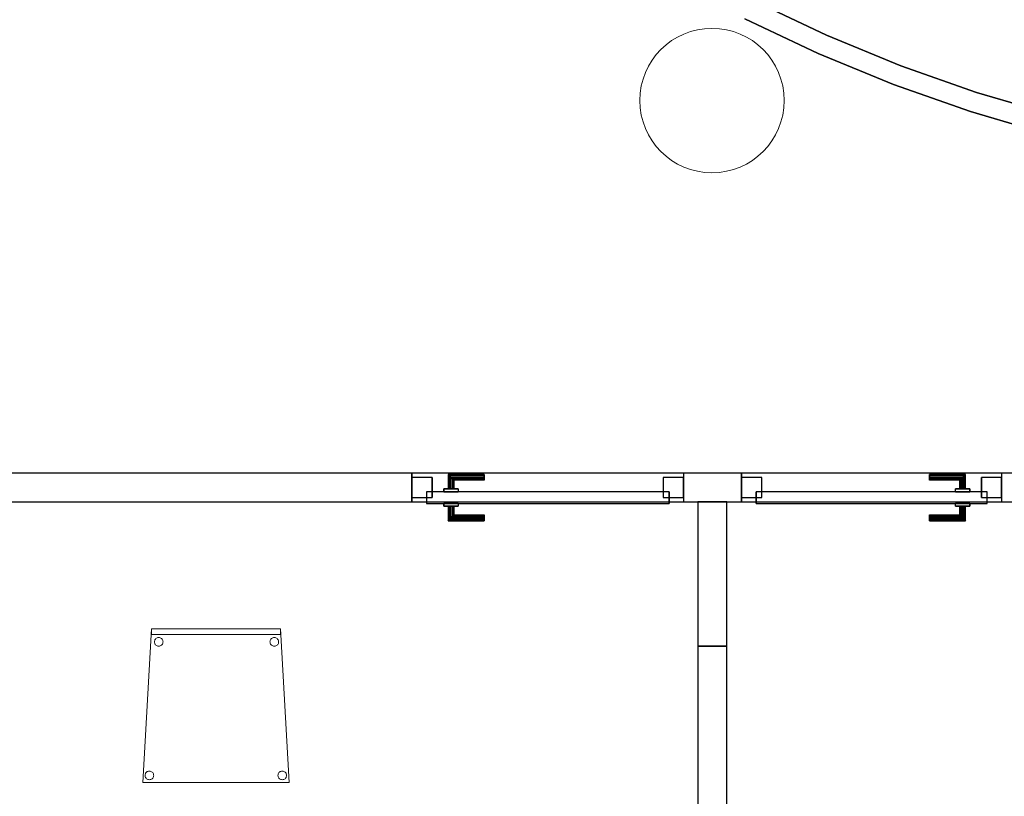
# Model space of a CAD drawing. Header units: metres. Extents: x 391.1 to 427.5, y 12.7 to 28.4.
# Tile 18 of 139: x 408.3 to 411.7, y 15.4 to 18.1. Entities that reach past the tile are written whole.
import ezdxf

# ---------------------------------------------------------------- set-up
doc = ezdxf.new("R2010")
doc.units = ezdxf.units.M
doc.layers.add('01_CARPINTERIA', color=5, linetype='Continuous', lineweight=25, true_color=0x0000ff)
for name, color, linetype, lineweight in [('02_MOBILIARIO', 7, 'Continuous', 18), ('A-COLS-____-MCUT', 7, 'Continuous', 18), ('A-COLS-____-OTLN', 7, 'Continuous', 18), ('A-DETL-____-MBND', 7, 'Continuous', 18), ('A-GENM-____-OTLN', 7, 'Continuous', 18), ('A-WALL-____-MCUT', 7, 'Continuous', 25), ('A-WALL-____-OTLN', 7, 'Continuous', 25)]:
    doc.layers.add(name, color=color, linetype=linetype, lineweight=lineweight)

# ---------------------------------------------------------------- blocks, each defined once
blk = doc.blocks.new('Family - Mampara P1-154568-04_TEL_P1')
at = {"layer": 'A-WALL-____-MCUT', "color": 253, "true_color": 0xaaaaaa}
for p, q in [((0.5, 0.1), (0, 0.1)), ((0, 0.1), (0, 0)), ((0.5, 0), (0.5, 0.1)), ((0, 0), (0.5, 0))]:
    blk.add_line(p, q, dxfattribs=at)
at = {"layer": 'A-WALL-____-OTLN', "color": 253, "true_color": 0xaaaaaa}
for p, q in [((0.5, 0.1), (0, 0.1)), ((0, 0.1), (0, 0)), ((0.5, 0), (0.5, 0.1)), ((0, 0), (0.5, 0))]:
    blk.add_line(p, q, dxfattribs=at)
at = {"layer": 'A-WALL-____-OTLN', "color": 253, "lineweight": 18, "true_color": 0xaaaaaa}
blk.add_line((0, 0), (0.5, 0), dxfattribs=at)
blk = doc.blocks.new('Family - Cadira confient_P1-154653-04_TEL_P1')
at = {"layer": 'A-DETL-____-MBND', "color": 253, "true_color": 0xaaaaaa}
for p, q in [((0, 0), (0.03, 0.5326)), ((0.03, 0.5326), (0, 0)), ((0.03, 0.5326), (0.4765, 0.5326)), ((0.4765, 0.5326), (0.03, 0.5326)), ((0.03, 0.5126), (0.03, 0.5326)), ((0.03, 0.5326), (0.4765, 0.5326)), ((0.4765, 0.5326), (0.03, 0.5326)), ((0.03, 0.5326), (0.03, 0.5126)), ((0.4765, 0.5126), (0.03, 0.5126)), ((0.03, 0.5126), (0.4765, 0.5126)), ((0.4765, 0.5326), (0.5065, 0)), ((0.5065, 0), (0.4765, 0.5326)), ((0.4765, 0.5326), (0.4765, 0.5126)), ((0.4765, 0.5126), (0.4765, 0.5326)), ((0.0397, 0.4876), (0.04, 0.4902)), ((0.04, 0.4902), (0.0397, 0.4876)), ((0.0399, 0.485), (0.0397, 0.4876)), ((0.0397, 0.4876), (0.0399, 0.485)), ((0.0406, 0.4825), (0.0399, 0.485)), ((0.0399, 0.485), (0.0406, 0.4825)), ((0.04, 0.4902), (0.0406, 0.4927)), ((0.0406, 0.4927), (0.04, 0.4902)), ((0.0406, 0.4927), (0.0417, 0.495)), ((0.0417, 0.495), (0.0406, 0.4927)), ((0.0417, 0.4801), (0.0406, 0.4825)), ((0.0406, 0.4825), (0.0417, 0.4801)), ((0.0417, 0.495), (0.0432, 0.4972)), ((0.0432, 0.4972), (0.0417, 0.495)), ((0.0432, 0.478), (0.0417, 0.4801)), ((0.0417, 0.4801), (0.0432, 0.478)), ((0.0432, 0.4972), (0.0451, 0.499)), ((0.0451, 0.499), (0.0432, 0.4972)), ((0.045, 0.4761), (0.0432, 0.478)), ((0.0432, 0.478), (0.045, 0.4761)), ((0.0451, 0.499), (0.0472, 0.5005)), ((0.0472, 0.5005), (0.0451, 0.499)), ((0.0472, 0.5005), (0.0496, 0.5016)), ((0.0496, 0.5016), (0.0472, 0.5005)), ((0.0496, 0.5016), (0.0521, 0.5022)), ((0.0521, 0.5022), (0.0496, 0.5016)), ((0.0521, 0.5022), (0.0547, 0.5024)), ((0.0547, 0.5024), (0.0521, 0.5022)), ((0.0547, 0.5024), (0.0573, 0.5022)), ((0.0573, 0.5022), (0.0547, 0.5024)), ((0.0573, 0.5022), (0.0598, 0.5015)), ((0.0598, 0.5015), (0.0573, 0.5022)), ((0.0598, 0.5015), (0.0622, 0.5004)), ((0.0622, 0.5004), (0.0598, 0.5015)), ((0.0622, 0.5004), (0.0643, 0.4989)), ((0.0643, 0.4989), (0.0622, 0.5004)), ((0.0661, 0.4779), (0.0642, 0.476)), ((0.0642, 0.476), (0.0661, 0.4779)), ((0.0643, 0.4989), (0.0661, 0.4971)), ((0.0661, 0.4971), (0.0643, 0.4989)), ((0.0661, 0.4971), (0.0676, 0.4949)), ((0.0676, 0.4949), (0.0661, 0.4971)), ((0.0676, 0.48), (0.0661, 0.4779)), ((0.0661, 0.4779), (0.0676, 0.48)), ((0.0676, 0.4949), (0.0687, 0.4926)), ((0.0687, 0.4926), (0.0676, 0.4949)), ((0.0687, 0.4823), (0.0676, 0.48)), ((0.0676, 0.48), (0.0687, 0.4823)), ((0.0687, 0.4926), (0.0694, 0.49)), ((0.0694, 0.49), (0.0687, 0.4926)), ((0.0694, 0.4848), (0.0687, 0.4823)), ((0.0687, 0.4823), (0.0694, 0.4848)), ((0.0694, 0.49), (0.0696, 0.4874)), ((0.0696, 0.4874), (0.0694, 0.49)), ((0.0696, 0.4874), (0.0694, 0.4848)), ((0.0694, 0.4848), (0.0696, 0.4874)), ((0.4397, 0.4876), (0.44, 0.4902)), ((0.44, 0.4902), (0.4397, 0.4876)), ((0.4399, 0.485), (0.4397, 0.4876)), ((0.4397, 0.4876), (0.4399, 0.485)), ((0.4406, 0.4825), (0.4399, 0.485)), ((0.4399, 0.485), (0.4406, 0.4825)), ((0.44, 0.4902), (0.4406, 0.4927)), ((0.4406, 0.4927), (0.44, 0.4902)), ((0.4406, 0.4927), (0.4417, 0.495)), ((0.4417, 0.495), (0.4406, 0.4927)), ((0.4417, 0.4801), (0.4406, 0.4825)), ((0.4406, 0.4825), (0.4417, 0.4801)), ((0.4417, 0.495), (0.4432, 0.4972)), ((0.4432, 0.4972), (0.4417, 0.495)), ((0.4432, 0.478), (0.4417, 0.4801)), ((0.4417, 0.4801), (0.4432, 0.478)), ((0.4432, 0.4972), (0.4451, 0.499)), ((0.4451, 0.499), (0.4432, 0.4972)), ((0.445, 0.4761), (0.4432, 0.478)), ((0.4432, 0.478), (0.445, 0.4761)), ((0.4451, 0.499), (0.4472, 0.5005)), ((0.4472, 0.5005), (0.4451, 0.499)), ((0.4472, 0.5005), (0.4496, 0.5016)), ((0.4496, 0.5016), (0.4472, 0.5005)), ((0.4496, 0.5016), (0.4521, 0.5022)), ((0.4521, 0.5022), (0.4496, 0.5016)), ((0.4521, 0.5022), (0.4547, 0.5024)), ((0.4547, 0.5024), (0.4521, 0.5022)), ((0.4547, 0.5024), (0.4573, 0.5022)), ((0.4573, 0.5022), (0.4547, 0.5024)), ((0.4573, 0.5022), (0.4598, 0.5015)), ((0.4598, 0.5015), (0.4573, 0.5022)), ((0.4598, 0.5015), (0.4622, 0.5004)), ((0.4622, 0.5004), (0.4598, 0.5015)), ((0.4622, 0.5004), (0.4643, 0.4989)), ((0.4643, 0.4989), (0.4622, 0.5004)), ((0.4661, 0.4779), (0.4642, 0.476)), ((0.4642, 0.476), (0.4661, 0.4779)), ((0.4643, 0.4989), (0.4661, 0.4971)), ((0.4661, 0.4971), (0.4643, 0.4989)), ((0.4661, 0.4971), (0.4676, 0.4949)), ((0.4676, 0.4949), (0.4661, 0.4971)), ((0.4676, 0.48), (0.4661, 0.4779)), ((0.4661, 0.4779), (0.4676, 0.48)), ((0.4676, 0.4949), (0.4687, 0.4926)), ((0.4687, 0.4926), (0.4676, 0.4949)), ((0.4687, 0.4823), (0.4676, 0.48)), ((0.4676, 0.48), (0.4687, 0.4823)), ((0.4687, 0.4926), (0.4694, 0.49)), ((0.4694, 0.49), (0.4687, 0.4926)), ((0.4694, 0.4848), (0.4687, 0.4823)), ((0.4687, 0.4823), (0.4694, 0.4848)), ((0.4694, 0.49), (0.4696, 0.4874)), ((0.4696, 0.4874), (0.4694, 0.49)), ((0.4696, 0.4874), (0.4694, 0.4848)), ((0.4694, 0.4848), (0.4696, 0.4874)), ((0.0471, 0.4746), (0.045, 0.4761)), ((0.045, 0.4761), (0.0471, 0.4746)), ((0.0495, 0.4735), (0.0471, 0.4746)), ((0.0471, 0.4746), (0.0495, 0.4735)), ((0.052, 0.4728), (0.0495, 0.4735)), ((0.0495, 0.4735), (0.052, 0.4728)), ((0.0546, 0.4726), (0.052, 0.4728)), ((0.052, 0.4728), (0.0546, 0.4726)), ((0.0572, 0.4728), (0.0546, 0.4726)), ((0.0546, 0.4726), (0.0572, 0.4728)), ((0.0597, 0.4734), (0.0572, 0.4728)), ((0.0572, 0.4728), (0.0597, 0.4734)), ((0.0621, 0.4745), (0.0597, 0.4734)), ((0.0597, 0.4734), (0.0621, 0.4745)), ((0.0642, 0.476), (0.0621, 0.4745)), ((0.0621, 0.4745), (0.0642, 0.476)), ((0.4471, 0.4746), (0.445, 0.4761)), ((0.445, 0.4761), (0.4471, 0.4746)), ((0.4495, 0.4735), (0.4471, 0.4746)), ((0.4471, 0.4746), (0.4495, 0.4735)), ((0.452, 0.4728), (0.4495, 0.4735)), ((0.4495, 0.4735), (0.452, 0.4728)), ((0.4546, 0.4726), (0.452, 0.4728)), ((0.452, 0.4728), (0.4546, 0.4726)), ((0.4572, 0.4728), (0.4546, 0.4726)), ((0.4546, 0.4726), (0.4572, 0.4728)), ((0.4597, 0.4734), (0.4572, 0.4728)), ((0.4572, 0.4728), (0.4597, 0.4734)), ((0.4621, 0.4745), (0.4597, 0.4734)), ((0.4597, 0.4734), (0.4621, 0.4745)), ((0.4642, 0.476), (0.4621, 0.4745)), ((0.4621, 0.4745), (0.4642, 0.476)), ((0.0094, 0.0326), (0.0109, 0.0347)), ((0.0109, 0.0347), (0.0094, 0.0326)), ((0.0109, 0.0347), (0.0127, 0.0366)), ((0.0127, 0.0366), (0.0109, 0.0347)), ((0.0127, 0.0366), (0.0149, 0.0381)), ((0.0149, 0.0381), (0.0127, 0.0366)), ((0.0149, 0.0381), (0.0172, 0.0392)), ((0.0172, 0.0392), (0.0149, 0.0381)), ((0.0172, 0.0392), (0.0198, 0.0398)), ((0.0198, 0.0398), (0.0172, 0.0392)), ((0.0198, 0.0398), (0.0224, 0.04)), ((0.0224, 0.04), (0.0198, 0.0398)), ((0.0224, 0.04), (0.0249, 0.0398)), ((0.0249, 0.0398), (0.0224, 0.04)), ((0.0249, 0.0398), (0.0275, 0.0391)), ((0.0275, 0.0391), (0.0249, 0.0398)), ((0.0275, 0.0391), (0.0298, 0.038)), ((0.0298, 0.038), (0.0275, 0.0391)), ((0.0298, 0.038), (0.0319, 0.0365)), ((0.0319, 0.0365), (0.0298, 0.038)), ((0.0319, 0.0365), (0.0338, 0.0346)), ((0.0338, 0.0346), (0.0319, 0.0365)), ((0.0338, 0.0346), (0.0353, 0.0325)), ((0.0353, 0.0325), (0.0338, 0.0346)), ((0.4694, 0.0326), (0.4709, 0.0347)), ((0.4709, 0.0347), (0.4694, 0.0326)), ((0.4709, 0.0347), (0.4727, 0.0366)), ((0.4727, 0.0366), (0.4709, 0.0347)), ((0.4727, 0.0366), (0.4749, 0.0381)), ((0.4749, 0.0381), (0.4727, 0.0366)), ((0.4749, 0.0381), (0.4772, 0.0392)), ((0.4772, 0.0392), (0.4749, 0.0381)), ((0.4772, 0.0392), (0.4798, 0.0398)), ((0.4798, 0.0398), (0.4772, 0.0392)), ((0.4798, 0.0398), (0.4824, 0.04)), ((0.4824, 0.04), (0.4798, 0.0398)), ((0.4824, 0.04), (0.4849, 0.0398)), ((0.4849, 0.0398), (0.4824, 0.04)), ((0.4849, 0.0398), (0.4875, 0.0391)), ((0.4875, 0.0391), (0.4849, 0.0398)), ((0.4875, 0.0391), (0.4898, 0.038)), ((0.4898, 0.038), (0.4875, 0.0391)), ((0.4898, 0.038), (0.4919, 0.0365)), ((0.4919, 0.0365), (0.4898, 0.038)), ((0.4919, 0.0365), (0.4938, 0.0346)), ((0.4938, 0.0346), (0.4919, 0.0365)), ((0.4938, 0.0346), (0.4953, 0.0325)), ((0.4953, 0.0325), (0.4938, 0.0346)), ((0.5065, 0), (0, 0)), ((0, 0), (0.5065, 0)), ((0.0074, 0.0252), (0.0076, 0.0278)), ((0.0076, 0.0278), (0.0074, 0.0252)), ((0.0076, 0.0226), (0.0074, 0.0252)), ((0.0074, 0.0252), (0.0076, 0.0226)), ((0.0076, 0.0278), (0.0083, 0.0303)), ((0.0083, 0.0303), (0.0076, 0.0278)), ((0.0082, 0.02), (0.0076, 0.0226)), ((0.0076, 0.0226), (0.0082, 0.02)), ((0.0093, 0.0177), (0.0082, 0.02)), ((0.0082, 0.02), (0.0093, 0.0177)), ((0.0083, 0.0303), (0.0094, 0.0326)), ((0.0094, 0.0326), (0.0083, 0.0303)), ((0.0108, 0.0155), (0.0093, 0.0177)), ((0.0093, 0.0177), (0.0108, 0.0155)), ((0.0126, 0.0137), (0.0108, 0.0155)), ((0.0108, 0.0155), (0.0126, 0.0137)), ((0.0148, 0.0122), (0.0126, 0.0137)), ((0.0126, 0.0137), (0.0148, 0.0122)), ((0.0171, 0.0111), (0.0148, 0.0122)), ((0.0148, 0.0122), (0.0171, 0.0111)), ((0.0196, 0.0104), (0.0171, 0.0111)), ((0.0171, 0.0111), (0.0196, 0.0104)), ((0.0222, 0.0102), (0.0196, 0.0104)), ((0.0196, 0.0104), (0.0222, 0.0102)), ((0.0248, 0.0104), (0.0222, 0.0102)), ((0.0222, 0.0102), (0.0248, 0.0104)), ((0.0273, 0.011), (0.0248, 0.0104)), ((0.0248, 0.0104), (0.0273, 0.011)), ((0.0297, 0.0121), (0.0273, 0.011)), ((0.0273, 0.011), (0.0297, 0.0121)), ((0.0318, 0.0136), (0.0297, 0.0121)), ((0.0297, 0.0121), (0.0318, 0.0136)), ((0.0337, 0.0154), (0.0318, 0.0136)), ((0.0318, 0.0136), (0.0337, 0.0154)), ((0.0352, 0.0176), (0.0337, 0.0154)), ((0.0337, 0.0154), (0.0352, 0.0176)), ((0.0363, 0.0199), (0.0352, 0.0176)), ((0.0352, 0.0176), (0.0363, 0.0199)), ((0.0353, 0.0325), (0.0363, 0.0301)), ((0.0363, 0.0301), (0.0353, 0.0325)), ((0.0363, 0.0301), (0.037, 0.0276)), ((0.037, 0.0276), (0.0363, 0.0301)), ((0.037, 0.0224), (0.0363, 0.0199)), ((0.0363, 0.0199), (0.037, 0.0224)), ((0.037, 0.0276), (0.0372, 0.025)), ((0.0372, 0.025), (0.037, 0.0276)), ((0.0372, 0.025), (0.037, 0.0224)), ((0.037, 0.0224), (0.0372, 0.025)), ((0.4674, 0.0252), (0.4676, 0.0278)), ((0.4676, 0.0278), (0.4674, 0.0252)), ((0.4676, 0.0226), (0.4674, 0.0252)), ((0.4674, 0.0252), (0.4676, 0.0226)), ((0.4676, 0.0278), (0.4683, 0.0303)), ((0.4683, 0.0303), (0.4676, 0.0278)), ((0.4682, 0.02), (0.4676, 0.0226)), ((0.4676, 0.0226), (0.4682, 0.02)), ((0.4693, 0.0177), (0.4682, 0.02)), ((0.4682, 0.02), (0.4693, 0.0177)), ((0.4683, 0.0303), (0.4694, 0.0326)), ((0.4694, 0.0326), (0.4683, 0.0303)), ((0.4708, 0.0155), (0.4693, 0.0177)), ((0.4693, 0.0177), (0.4708, 0.0155)), ((0.4726, 0.0137), (0.4708, 0.0155)), ((0.4708, 0.0155), (0.4726, 0.0137)), ((0.4748, 0.0122), (0.4726, 0.0137)), ((0.4726, 0.0137), (0.4748, 0.0122)), ((0.4771, 0.0111), (0.4748, 0.0122)), ((0.4748, 0.0122), (0.4771, 0.0111)), ((0.4796, 0.0104), (0.4771, 0.0111)), ((0.4771, 0.0111), (0.4796, 0.0104)), ((0.4822, 0.0102), (0.4796, 0.0104)), ((0.4796, 0.0104), (0.4822, 0.0102)), ((0.4848, 0.0104), (0.4822, 0.0102)), ((0.4822, 0.0102), (0.4848, 0.0104)), ((0.4873, 0.011), (0.4848, 0.0104)), ((0.4848, 0.0104), (0.4873, 0.011)), ((0.4897, 0.0121), (0.4873, 0.011)), ((0.4873, 0.011), (0.4897, 0.0121)), ((0.4918, 0.0136), (0.4897, 0.0121)), ((0.4897, 0.0121), (0.4918, 0.0136)), ((0.4937, 0.0154), (0.4918, 0.0136)), ((0.4918, 0.0136), (0.4937, 0.0154)), ((0.4952, 0.0176), (0.4937, 0.0154)), ((0.4937, 0.0154), (0.4952, 0.0176)), ((0.4963, 0.0199), (0.4952, 0.0176)), ((0.4952, 0.0176), (0.4963, 0.0199)), ((0.4953, 0.0325), (0.4963, 0.0301)), ((0.4963, 0.0301), (0.4953, 0.0325)), ((0.4963, 0.0301), (0.497, 0.0276)), ((0.497, 0.0276), (0.4963, 0.0301)), ((0.497, 0.0224), (0.4963, 0.0199)), ((0.4963, 0.0199), (0.497, 0.0224)), ((0.497, 0.0276), (0.4972, 0.025)), ((0.4972, 0.025), (0.497, 0.0276)), ((0.4972, 0.025), (0.497, 0.0224)), ((0.497, 0.0224), (0.4972, 0.025))]:
    blk.add_line(p, q, dxfattribs=at)
blk = doc.blocks.new('Family - Pilar P1-154722-04_TEL_P1')
at = {"layer": 'A-COLS-____-MCUT', "color": 253, "true_color": 0xaaaaaa}
for start, end in [(360, 180), (180, 360)]:
    blk.add_arc((0.25, 0.25), 0.25, start, end, dxfattribs=at)
at = {"layer": 'A-COLS-____-OTLN', "color": 253, "true_color": 0xaaaaaa}
for start, end in [(360, 180), (180, 360)]:
    blk.add_arc((0.25, 0.25), 0.25, start, end, dxfattribs=at)
blk = doc.blocks.new('Family - LONDR55-XX_ZZ-ARQ-CAA-M3D-Londres55-154789-04_TEL_P1')
at = {"layer": '01_CARPINTERIA', "color": 161, "true_color": 0xaaaaff}
for p, q in [((0.69, 0.1487), (0.69, 0.15)), ((0.69, 0.15), (0.69, 0.1487)), ((0.815, 0.15), (0.69, 0.15)), ((0.69, 0.145), (0.69, 0.1487)), ((0.69, 0.1487), (0.69, 0.145)), ((0.8137, 0.1487), (0.69, 0.1487)), ((0.8137, 0.1487), (0.69, 0.1487)), ((0.69, 0.14), (0.69, 0.145)), ((0.69, 0.145), (0.69, 0.14)), ((0.81, 0.145), (0.69, 0.145)), ((0.81, 0.145), (0.69, 0.145)), ((0.69, 0.135), (0.69, 0.14)), ((0.69, 0.14), (0.69, 0.135)), ((0.69, 0.14), (0.805, 0.14)), ((0.805, 0.14), (0.69, 0.14)), ((0.8, 0.135), (0.805, 0.14)), ((0.805, 0.14), (0.8, 0.135)), ((0.81, 0.145), (0.805, 0.14)), ((0.805, 0.14), (0.81, 0.145)), ((0.805, 0.14), (0.805, 0.1)), ((0.805, 0.1), (0.805, 0.14)), ((0.8137, 0.1487), (0.81, 0.145)), ((0.81, 0.145), (0.8137, 0.1487)), ((0.81, 0.1), (0.81, 0.145)), ((0.81, 0.1), (0.81, 0.145)), ((0.815, 0.15), (0.8137, 0.1487)), ((0.8137, 0.1487), (0.815, 0.15)), ((0.8137, 0.1), (0.8137, 0.1487)), ((0.8137, 0.1), (0.8137, 0.1487)), ((0.815, 0.1), (0.815, 0.15)), ((0.69, 0.135), (0.69, 0.1313)), ((0.69, 0.1313), (0.69, 0.135)), ((0.8, 0.135), (0.69, 0.135)), ((0.8, 0.135), (0.69, 0.135)), ((0.69, 0.1313), (0.69, 0.13)), ((0.69, 0.13), (0.69, 0.1313)), ((0.7963, 0.1313), (0.69, 0.1313)), ((0.7963, 0.1313), (0.69, 0.1313)), ((0.795, 0.13), (0.69, 0.13)), ((0.795, 0.13), (0.7963, 0.1313)), ((0.7963, 0.1313), (0.795, 0.13)), ((0.795, 0.1), (0.795, 0.13)), ((0.7963, 0.1313), (0.8, 0.135)), ((0.8, 0.135), (0.7963, 0.1313)), ((0.7963, 0.1), (0.7963, 0.1313)), ((0.7963, 0.1), (0.7963, 0.1313)), ((0.8, 0.1), (0.8, 0.135)), ((0.8, 0.1), (0.8, 0.135)), ((0.07, 0.07), (0, 0.07)), ((0, 0.07), (0, 0)), ((0.07, 0.07), (0, 0.07)), ((0, 0), (0, 0.07)), ((0.89, 0.09), (0.05, 0.09)), ((0.05, 0.09), (0.05, 0.05)), ((0.89, 0.09), (0.05, 0.09)), ((0.05, 0.05), (0.05, 0.09)), ((0.07, 0), (0.07, 0.07)), ((0.07, 0), (0.07, 0.07)), ((0.83, 0.1), (0.78, 0.1)), ((0.78, 0.1), (0.83, 0.1)), ((0.78, 0.09), (0.78, 0.1)), ((0.78, 0.09), (0.78, 0.1)), ((0.83, 0.09), (0.78, 0.09)), ((0.78, 0.09), (0.83, 0.09)), ((0.7963, 0.1), (0.795, 0.1)), ((0.795, 0.1), (0.7963, 0.1)), ((0.8, 0.1), (0.7963, 0.1)), ((0.7963, 0.1), (0.8, 0.1)), ((0.805, 0.1), (0.8, 0.1)), ((0.8, 0.1), (0.805, 0.1)), ((0.81, 0.1), (0.805, 0.1)), ((0.805, 0.1), (0.81, 0.1)), ((0.81, 0.1), (0.8137, 0.1)), ((0.8137, 0.1), (0.81, 0.1)), ((0.8137, 0.1), (0.815, 0.1)), ((0.815, 0.1), (0.8137, 0.1)), ((0.83, 0.09), (0.83, 0.1)), ((0.83, 0.1), (0.83, 0.09)), ((0.94, 0.07), (0.87, 0.07)), ((0.87, 0.07), (0.87, 0)), ((0.94, 0.07), (0.87, 0.07)), ((0.87, 0), (0.87, 0.07)), ((0.89, 0.05), (0.89, 0.09)), ((0.89, 0.05), (0.89, 0.09)), ((0.94, 0), (0.94, 0.07)), ((0.94, 0), (0.94, 0.07)), ((0.05, 0.05), (0.89, 0.05)), ((0.05, 0.05), (0.89, 0.05)), ((0.78, 0.05), (0.83, 0.05)), ((0.83, 0.05), (0.78, 0.05)), ((0.78, 0.04), (0.78, 0.05)), ((0.78, 0.04), (0.78, 0.05)), ((0.78, 0.04), (0.83, 0.04)), ((0.83, 0.04), (0.78, 0.04)), ((0.7963, 0.04), (0.795, 0.04)), ((0.795, 0.04), (0.7963, 0.04)), ((0.795, 0.01), (0.795, 0.04)), ((0.8, 0.04), (0.7963, 0.04)), ((0.7963, 0.04), (0.8, 0.04)), ((0.7963, 0.0087), (0.7963, 0.04)), ((0.7963, 0.0087), (0.7963, 0.04)), ((0.8, 0.04), (0.805, 0.04)), ((0.805, 0.04), (0.8, 0.04)), ((0.8, 0.005), (0.8, 0.04)), ((0.8, 0.005), (0.8, 0.04)), ((0.805, 0.04), (0.81, 0.04)), ((0.81, 0.04), (0.805, 0.04)), ((0.805, 0.04), (0.805, 0)), ((0.805, 0), (0.805, 0.04)), ((0.81, 0.04), (0.8137, 0.04)), ((0.8137, 0.04), (0.81, 0.04)), ((0.81, -0.005), (0.81, 0.04)), ((0.81, -0.005), (0.81, 0.04)), ((0.8137, 0.04), (0.815, 0.04)), ((0.815, 0.04), (0.8137, 0.04)), ((0.8137, -0.0087), (0.8137, 0.04)), ((0.8137, -0.0087), (0.8137, 0.04)), ((0.815, -0.01), (0.815, 0.04)), ((0.83, 0.04), (0.83, 0.05)), ((0.83, 0.05), (0.83, 0.04)), ((0, 0), (0.07, 0)), ((0, 0), (0.07, 0)), ((0.69, 0.0087), (0.69, 0.01)), ((0.69, 0.01), (0.69, 0.0087)), ((0.69, 0.01), (0.795, 0.01)), ((0.69, 0.005), (0.69, 0.0087)), ((0.69, 0.0087), (0.69, 0.005)), ((0.69, 0.0087), (0.7963, 0.0087)), ((0.69, 0.0087), (0.7963, 0.0087)), ((0.69, 0), (0.69, 0.005)), ((0.69, 0.005), (0.69, 0)), ((0.69, 0.005), (0.8, 0.005)), ((0.69, 0.005), (0.8, 0.005)), ((0.69, -0.005), (0.69, 0)), ((0.69, 0), (0.69, -0.005)), ((0.805, 0), (0.69, 0)), ((0.69, 0), (0.805, 0)), ((0.7963, 0.0087), (0.795, 0.01)), ((0.795, 0.01), (0.7963, 0.0087)), ((0.8, 0.005), (0.7963, 0.0087)), ((0.7963, 0.0087), (0.8, 0.005)), ((0.805, 0), (0.8, 0.005)), ((0.8, 0.005), (0.805, 0)), ((0.805, 0), (0.81, -0.005)), ((0.87, 0), (0.94, 0)), ((0.87, 0), (0.94, 0)), ((0.69, -0.005), (0.69, -0.0087)), ((0.69, -0.0087), (0.69, -0.005)), ((0.69, -0.005), (0.81, -0.005)), ((0.69, -0.005), (0.81, -0.005)), ((0.69, -0.0087), (0.69, -0.01)), ((0.69, -0.01), (0.69, -0.0087)), ((0.69, -0.0087), (0.8137, -0.0087)), ((0.69, -0.0087), (0.8137, -0.0087)), ((0.69, -0.01), (0.815, -0.01)), ((0.81, -0.005), (0.805, 0)), ((0.81, -0.005), (0.8137, -0.0087)), ((0.8137, -0.0087), (0.81, -0.005)), ((0.8137, -0.0087), (0.815, -0.01)), ((0.815, -0.01), (0.8137, -0.0087))]:
    blk.add_line(p, q, dxfattribs=at)
blk = doc.blocks.new('Family - Porta P1-154790-04_TEL_P1')
blk.add_blockref('Family - LONDR55-XX_ZZ-ARQ-CAA-M3D-Londres55-154789-04_TEL_P1', (0, 0))
blk = doc.blocks.new('Family - Mampara P1-154968-04_TEL_P1')
at = {"layer": 'A-WALL-____-MCUT', "color": 253, "true_color": 0xaaaaaa}
for p, q in [((9.6709, 0.1), (6.3089, 0.1)), ((9.6709, 0), (9.6709, 0.1)), ((10.772, 0.1), (10.5709, 0.1)), ((10.5709, 0.1), (10.5709, 0)), ((10.772, 0), (10.772, 0.1)), ((14.5287, 0.1), (11.712, 0.1)), ((11.712, 0.1), (11.712, 0)), ((6.3089, 0), (9.6709, 0)), ((10.5709, 0), (10.772, 0)), ((11.712, 0), (14.5287, 0))]:
    blk.add_line(p, q, dxfattribs=at)
at = {"layer": 'A-WALL-____-OTLN', "color": 253, "true_color": 0xaaaaaa}
for p, q in [((18.0374, 0.1), (2.9097, 0.1)), ((9.6709, 0), (9.6709, 0.1)), ((10.5709, 0.1), (9.6709, 0.1)), ((10.5709, 0), (10.5709, 0.1)), ((10.772, 0), (10.772, 0.1)), ((11.712, 0.1), (10.772, 0.1)), ((11.712, 0), (11.712, 0.1)), ((0, 0), (18.0318, 0)), ((9.6709, 0), (10.5709, 0)), ((10.772, 0), (11.712, 0))]:
    blk.add_line(p, q, dxfattribs=at)
at = {"layer": 'A-WALL-____-OTLN', "color": 253, "lineweight": 18, "true_color": 0xaaaaaa}
blk.add_line((-0.0059, 0), (18.0318, 0), dxfattribs=at)
blk = doc.blocks.new('Family - Vano de puerta P1-154970-04_TEL_P1')
at = {"layer": 'A-GENM-____-OTLN', "color": 253, "true_color": 0xaaaaaa}
for p, q in [((411.7361, 16.5095), (410.8361, 16.5095)), ((410.8361, 16.5095), (410.8361, 16.4095)), ((410.8361, 16.5095), (411.7361, 16.5095)), ((410.8361, 16.4095), (410.8361, 16.5095)), ((411.7361, 16.4095), (411.7361, 16.5095)), ((411.7361, 16.4095), (411.7361, 16.5095)), ((410.8361, 16.4095), (411.7361, 16.4095)), ((411.7361, 16.4095), (410.8361, 16.4095))]:
    blk.add_line(p, q, dxfattribs=at)
blk = doc.blocks.new('Family - Vano de puerta P1-154974-04_TEL_P1')
at = {"layer": 'A-GENM-____-OTLN', "color": 253, "true_color": 0xaaaaaa}
for p, q in [((410.635, 16.5095), (409.695, 16.5095)), ((409.695, 16.5095), (409.695, 16.4095)), ((409.695, 16.5095), (410.635, 16.5095)), ((409.695, 16.4095), (409.695, 16.5095)), ((410.635, 16.4095), (410.635, 16.5095)), ((410.635, 16.4095), (410.635, 16.5095)), ((409.695, 16.4095), (410.635, 16.4095)), ((410.635, 16.4095), (409.695, 16.4095))]:
    blk.add_line(p, q, dxfattribs=at)
blk = doc.blocks.new('Family - Envans P1-155028-04_TEL_P1')
at = {"layer": 'A-WALL-____-MCUT', "color": 253, "true_color": 0xaaaaaa}
for p, q in [((0.5759, 0.5251), (0.3246, 0.6443)), ((0.2929, 0.5819), (0.5475, 0.461)), ((0.8331, 0.4191), (0.5759, 0.5251)), ((0.5475, 0.461), (0.8081, 0.3537)), ((1.0954, 0.3268), (0.8331, 0.4191)), ((0.8081, 0.3537), (1.0739, 0.2602)), ((1.3623, 0.2483), (1.0954, 0.3268)), ((1.0739, 0.2602), (1.3443, 0.1807))]:
    blk.add_line(p, q, dxfattribs=at)
at = {"layer": 'A-WALL-____-OTLN', "color": 253, "true_color": 0xaaaaaa}
for p, q in [((0.3246, 0.6443), (0.5759, 0.5251)), ((0.5475, 0.461), (0.2929, 0.5819)), ((0.5759, 0.5251), (0.8331, 0.4191)), ((0.8081, 0.3537), (0.5475, 0.461)), ((0.8331, 0.4191), (1.0954, 0.3268)), ((1.0739, 0.2602), (0.8081, 0.3537)), ((1.0954, 0.3268), (1.3623, 0.2483)), ((1.3443, 0.1807), (1.0739, 0.2602))]:
    blk.add_line(p, q, dxfattribs=at)
blk = doc.blocks.new('Family - LONDR55-XX_ZZ-ARQ-CAA-M3D-Londres55-155073-04_TEL_P1')
at = {"layer": '01_CARPINTERIA', "color": 161, "true_color": 0xaaaaff}
for p, q in [((0.1263, 0.1487), (0.125, 0.15)), ((0.125, 0.15), (0.125, 0.1)), ((0.125, 0.15), (0.1263, 0.1487)), ((0.25, 0.15), (0.125, 0.15)), ((0.13, 0.145), (0.1263, 0.1487)), ((0.1263, 0.1487), (0.1263, 0.1)), ((0.1263, 0.1487), (0.1263, 0.1)), ((0.1263, 0.1487), (0.13, 0.145)), ((0.25, 0.1487), (0.1263, 0.1487)), ((0.25, 0.1487), (0.1263, 0.1487)), ((0.135, 0.14), (0.13, 0.145)), ((0.13, 0.145), (0.13, 0.1)), ((0.13, 0.145), (0.13, 0.1)), ((0.13, 0.145), (0.135, 0.14)), ((0.25, 0.145), (0.13, 0.145)), ((0.25, 0.145), (0.13, 0.145)), ((0.135, 0.1), (0.135, 0.14)), ((0.135, 0.14), (0.135, 0.1)), ((0.135, 0.14), (0.14, 0.135)), ((0.14, 0.135), (0.135, 0.14)), ((0.135, 0.14), (0.25, 0.14)), ((0.25, 0.14), (0.135, 0.14)), ((0.25, 0.1487), (0.25, 0.15)), ((0.25, 0.15), (0.25, 0.1487)), ((0.25, 0.145), (0.25, 0.1487)), ((0.25, 0.1487), (0.25, 0.145)), ((0.25, 0.145), (0.25, 0.14)), ((0.25, 0.14), (0.25, 0.145)), ((0.25, 0.14), (0.25, 0.135)), ((0.25, 0.135), (0.25, 0.14)), ((0.14, 0.135), (0.14, 0.1)), ((0.14, 0.135), (0.1437, 0.1313)), ((0.1437, 0.1313), (0.14, 0.135)), ((0.14, 0.135), (0.14, 0.1)), ((0.25, 0.135), (0.14, 0.135)), ((0.25, 0.135), (0.14, 0.135)), ((0.1437, 0.1313), (0.1437, 0.1)), ((0.1437, 0.1313), (0.145, 0.13)), ((0.145, 0.13), (0.1437, 0.1313)), ((0.1437, 0.1313), (0.1437, 0.1)), ((0.25, 0.1313), (0.1437, 0.1313)), ((0.25, 0.1313), (0.1437, 0.1313)), ((0.145, 0.13), (0.145, 0.1)), ((0.25, 0.13), (0.145, 0.13)), ((0.25, 0.135), (0.25, 0.1313)), ((0.25, 0.1313), (0.25, 0.135)), ((0.25, 0.1313), (0.25, 0.13)), ((0.25, 0.13), (0.25, 0.1313)), ((0.07, 0.07), (0, 0.07)), ((0, 0.07), (0, 0)), ((0.07, 0.07), (0, 0.07)), ((0, 0.07), (0, 0)), ((0.85, 0.09), (0.05, 0.09)), ((0.05, 0.09), (0.05, 0.05)), ((0.85, 0.09), (0.05, 0.09)), ((0.05, 0.09), (0.05, 0.05)), ((0.07, 0), (0.07, 0.07)), ((0.07, 0.07), (0.07, 0)), ((0.16, 0.1), (0.11, 0.1)), ((0.11, 0.1), (0.16, 0.1)), ((0.11, 0.1), (0.11, 0.09)), ((0.11, 0.09), (0.11, 0.1)), ((0.16, 0.09), (0.11, 0.09)), ((0.11, 0.09), (0.16, 0.09)), ((0.1263, 0.1), (0.125, 0.1)), ((0.125, 0.1), (0.1263, 0.1)), ((0.13, 0.1), (0.1263, 0.1)), ((0.1263, 0.1), (0.13, 0.1)), ((0.135, 0.1), (0.13, 0.1)), ((0.13, 0.1), (0.135, 0.1)), ((0.14, 0.1), (0.135, 0.1)), ((0.135, 0.1), (0.14, 0.1)), ((0.14, 0.1), (0.1437, 0.1)), ((0.1437, 0.1), (0.14, 0.1)), ((0.1437, 0.1), (0.145, 0.1)), ((0.145, 0.1), (0.1437, 0.1)), ((0.16, 0.1), (0.16, 0.09)), ((0.16, 0.1), (0.16, 0.09)), ((0.9, 0.07), (0.83, 0.07)), ((0.83, 0.07), (0.83, 0)), ((0.9, 0.07), (0.83, 0.07)), ((0.83, 0.07), (0.83, 0)), ((0.85, 0.05), (0.85, 0.09)), ((0.85, 0.09), (0.85, 0.05)), ((0.9, 0), (0.9, 0.07)), ((0.9, 0.07), (0.9, 0)), ((0.05, 0.05), (0.85, 0.05)), ((0.05, 0.05), (0.85, 0.05)), ((0.11, 0.05), (0.16, 0.05)), ((0.16, 0.05), (0.11, 0.05)), ((0.11, 0.05), (0.11, 0.04)), ((0.11, 0.04), (0.11, 0.05)), ((0.11, 0.04), (0.16, 0.04)), ((0.16, 0.04), (0.11, 0.04)), ((0.1263, 0.04), (0.125, 0.04)), ((0.125, 0.04), (0.1263, 0.04)), ((0.125, 0.04), (0.125, -0.01)), ((0.13, 0.04), (0.1263, 0.04)), ((0.1263, 0.04), (0.13, 0.04)), ((0.1263, 0.04), (0.1263, -0.0087)), ((0.1263, 0.04), (0.1263, -0.0087)), ((0.13, 0.04), (0.135, 0.04)), ((0.135, 0.04), (0.13, 0.04)), ((0.13, 0.04), (0.13, -0.005)), ((0.13, 0.04), (0.13, -0.005)), ((0.135, 0.04), (0.14, 0.04)), ((0.14, 0.04), (0.135, 0.04)), ((0.135, 0), (0.135, 0.04)), ((0.135, 0.04), (0.135, 0)), ((0.14, 0.04), (0.1437, 0.04)), ((0.1437, 0.04), (0.14, 0.04)), ((0.14, 0.04), (0.14, 0.005)), ((0.14, 0.04), (0.14, 0.005)), ((0.1437, 0.04), (0.145, 0.04)), ((0.145, 0.04), (0.1437, 0.04)), ((0.1437, 0.04), (0.1437, 0.0087)), ((0.1437, 0.04), (0.1437, 0.0087)), ((0.145, 0.04), (0.145, 0.01)), ((0.16, 0.05), (0.16, 0.04)), ((0.16, 0.05), (0.16, 0.04)), ((0, 0), (0.07, 0)), ((0, 0), (0.07, 0)), ((0.13, -0.005), (0.135, 0)), ((0.135, 0), (0.13, -0.005)), ((0.14, 0.005), (0.135, 0)), ((0.135, 0), (0.14, 0.005)), ((0.25, 0), (0.135, 0)), ((0.135, 0), (0.25, 0)), ((0.1437, 0.0087), (0.14, 0.005)), ((0.14, 0.005), (0.1437, 0.0087)), ((0.14, 0.005), (0.25, 0.005)), ((0.14, 0.005), (0.25, 0.005)), ((0.145, 0.01), (0.1437, 0.0087)), ((0.1437, 0.0087), (0.145, 0.01)), ((0.1437, 0.0087), (0.25, 0.0087)), ((0.1437, 0.0087), (0.25, 0.0087)), ((0.145, 0.01), (0.25, 0.01)), ((0.25, 0.0087), (0.25, 0.01)), ((0.25, 0.01), (0.25, 0.0087)), ((0.25, 0.005), (0.25, 0.0087)), ((0.25, 0.0087), (0.25, 0.005)), ((0.25, 0.005), (0.25, 0)), ((0.25, 0), (0.25, 0.005)), ((0.25, 0), (0.25, -0.005)), ((0.25, -0.005), (0.25, 0)), ((0.83, 0), (0.9, 0)), ((0.83, 0), (0.9, 0)), ((0.125, -0.01), (0.1263, -0.0087)), ((0.1263, -0.0087), (0.125, -0.01)), ((0.125, -0.01), (0.25, -0.01)), ((0.1263, -0.0087), (0.13, -0.005)), ((0.13, -0.005), (0.1263, -0.0087)), ((0.1263, -0.0087), (0.25, -0.0087)), ((0.1263, -0.0087), (0.25, -0.0087)), ((0.13, -0.005), (0.25, -0.005)), ((0.13, -0.005), (0.25, -0.005)), ((0.25, -0.005), (0.25, -0.0087)), ((0.25, -0.0087), (0.25, -0.005)), ((0.25, -0.0087), (0.25, -0.01)), ((0.25, -0.01), (0.25, -0.0087))]:
    blk.add_line(p, q, dxfattribs=at)
blk = doc.blocks.new('Family - Porta P1-155074-04_TEL_P1')
blk.add_blockref('Family - LONDR55-XX_ZZ-ARQ-CAA-M3D-Londres55-155073-04_TEL_P1', (0, 0))
blk = doc.blocks.new('Family - Envans P1-155277-04_TEL_P1')
at = {"layer": 'A-WALL-____-MCUT', "color": 253, "true_color": 0xaaaaaa}
for p, q in [((2.7888, 0.1), (0, 0.1)), ((0, 0.1), (0, 0)), ((2.7888, 0), (2.7888, 0.1)), ((0, 0), (2.7888, 0))]:
    blk.add_line(p, q, dxfattribs=at)
at = {"layer": 'A-WALL-____-OTLN', "color": 253, "true_color": 0xaaaaaa}
for p, q in [((2.7888, 0.1), (0, 0.1)), ((0, 0.1), (0, 0)), ((2.7888, 0), (2.7888, 0.1)), ((0, 0), (2.7888, 0))]:
    blk.add_line(p, q, dxfattribs=at)
at = {"layer": 'A-WALL-____-OTLN', "color": 253, "lineweight": 18, "true_color": 0xaaaaaa}
blk.add_line((0, 0), (2.7888, 0), dxfattribs=at)
blk = doc.blocks.new('LONDR55-XX_ZZ-ARQ-CAA-M3D-Londres55_ifc-1-04_TEL_P1')
at = {"layer": '01_CARPINTERIA', "color": 253, "lineweight": 18, "true_color": 0xaaaaaa, "rotation": 180}
for name, p in [('Family - Porta P1-154790-04_TEL_P1', (410.635, 16.4945)), ('Family - Porta P1-155074-04_TEL_P1', (411.7361, 16.4945))]:
    blk.add_blockref(name, p, dxfattribs=at)
at = {"layer": '02_MOBILIARIO', "color": 253, "lineweight": 18, "true_color": 0xaaaaaa}
blk.add_blockref('Family - Cadira confient_P1-154653-04_TEL_P1', (408.764, 15.4374), dxfattribs=at)
at = {"layer": 'A-COLS-____-OTLN', "color": 253, "lineweight": 18, "true_color": 0xaaaaaa}
blk.add_blockref('Family - Pilar P1-154722-04_TEL_P1', (410.4837, 17.5495), dxfattribs=at)
at = {"layer": 'A-GENM-____-OTLN', "color": 253, "lineweight": 18, "true_color": 0xaaaaaa}
for name in ['Family - Vano de puerta P1-154974-04_TEL_P1', 'Family - Vano de puerta P1-154970-04_TEL_P1']:
    blk.add_blockref(name, (0, 0), dxfattribs=at)
at = {"layer": 'A-WALL-____-OTLN', "color": 253, "lineweight": 18, "true_color": 0xaaaaaa}
blk.add_blockref('Family - Envans P1-155028-04_TEL_P1', (410.5542, 17.5008), dxfattribs=at)
for name, p, rotation in [('Family - Mampara P1-154968-04_TEL_P1', (421.407, 16.5095), 180), ('Family - Mampara P1-154568-04_TEL_P1', (410.685, 16.4095), 270), ('Family - Envans P1-155277-04_TEL_P1', (410.685, 15.9095), 270)]:
    blk.add_blockref(name, p, dxfattribs=dict(at, rotation=rotation))

msp = doc.modelspace()

# ---------------------------------------------------------------- block references
at = {"lineweight": 5}
msp.add_blockref('LONDR55-XX_ZZ-ARQ-CAA-M3D-Londres55_ifc-1-04_TEL_P1', (0, 0), dxfattribs=at)

doc.saveas('drawing.dxf')
